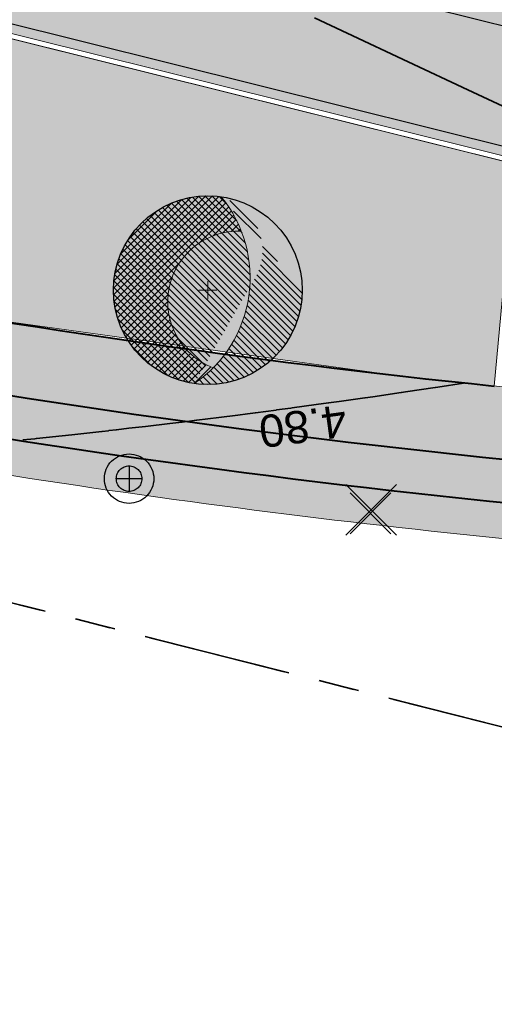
# Model space of a CAD drawing. Header units: metres. Extents: x 538891 to 1080079, y 6588829 to 13178720.
# Tile 238 of 256: x 539720 to 539733, y 6589328 to 6589356. Entities that reach past the tile are written whole.
import ezdxf

# ---------------------------------------------------------------- set-up
doc = ezdxf.new("R2010")
doc.units = ezdxf.units.M
doc.header["$LTSCALE"] = 0.4
doc.linetypes.add('KATASTRIPIIR', pattern=[17.5, 10, -2.5, 2.5, -2.5])
doc.layers.add('GEO', color=7, linetype='Continuous')
doc.layers.add('KOLDE PST', color=7, linetype='Continuous')
doc.styles.add('Swis721 Lt BT', font='swissl.ttf')

# ---------------------------------------------------------------- blocks, each defined once
blk = doc.blocks.new('#9_019061_PP_TL (2D)')
at = {"linetype": 'Continuous', "lineweight": 0, "true_color": 0xd6d6d6}
h = blk.add_hatch(color=254, dxfattribs=at)
h.paths.add_polyline_path([(538956.619, 6589596.418), (538956.399, 6589594.931), (538955.557, 6589591.017), (538954.133, 6589584.398), (538946.055, 6589550.904), (538946.132, 6589549.477), (538946.401, 6589548.074), (538946.857, 6589546.721), (538947.493, 6589545.441), (538948.296, 6589544.26), (538949.252, 6589543.199), (538950.343, 6589542.276), (538951.549, 6589541.511), (538969.575, 6589536.753), (538970.396, 6589536.527), (538971.211, 6589536.284), (538972.021, 6589536.023), (538972.826, 6589535.745), (538973.624, 6589535.451), (538974.416, 6589535.139), (538975.201, 6589534.81), (538975.979, 6589534.465), (538985.315, 6589530.203), (538985.898, 6589529.944), (538986.487, 6589529.698), (538987.081, 6589529.464), (538987.68, 6589529.243), (538988.283, 6589529.035), (538988.891, 6589528.839), (538989.502, 6589528.657), (538990.118, 6589528.487), (539013.921, 6589522.205), (539014.577, 6589522.037), (539015.238, 6589521.891), (539015.904, 6589521.768), (539016.573, 6589521.667), (539017.246, 6589521.589), (539017.92, 6589521.534), (539018.597, 6589521.501), (539019.273, 6589521.492), (539025.962, 6589521.511), (539026.834, 6589521.504), (539027.707, 6589521.478), (539028.578, 6589521.433), (539029.449, 6589521.369), (539030.318, 6589521.285), (539031.184, 6589521.183), (539032.049, 6589521.063), (539032.91, 6589520.923), (539044.818, 6589518.86), (539077.297, 6589513.225), (539077.296, 6589513.225), (539079.024, 6589512.918), (539080.749, 6589512.595), (539082.472, 6589512.256), (539084.191, 6589511.902), (539085.907, 6589511.533), (539087.62, 6589511.149), (539089.329, 6589510.749), (539091.034, 6589510.334), (539276.906, 6589464.221), (539339.994, 6589448.57), (539463.228, 6589417.997), (539592.906, 6589386.497), (539593.492, 6589386.288), (539594.022, 6589385.963), (539594.474, 6589385.536), (539594.828, 6589385.025), (539595.069, 6589384.452), (539595.187, 6589383.841), (539595.176, 6589383.219), (539595.038, 6589382.613), (539593.526, 6589378.182), (539596.74, 6589377.664), (539598.091, 6589381.525), (539598.409, 6589382.215), (539598.853, 6589382.833), (539599.405, 6589383.356), (539600.045, 6589383.765), (539600.751, 6589384.046), (539601.498, 6589384.189), (539602.258, 6589384.188), (539603.005, 6589384.044), (539622.839, 6589379.226), (539623.37, 6589379.093), (539623.9, 6589378.953), (539624.427, 6589378.805), (539624.953, 6589378.65), (539625.476, 6589378.489), (539625.997, 6589378.32), (539626.516, 6589378.144), (539627.032, 6589377.96), (539648.614, 6589370.134), (539669.021, 6589365.177), (539681.019, 6589364.914), (539681.156, 6589364.909), (539681.293, 6589364.901), (539681.429, 6589364.888), (539681.565, 6589364.872), (539681.701, 6589364.852), (539681.836, 6589364.829), (539681.97, 6589364.802), (539682.103, 6589364.771), (539700.86, 6589360.159), (539822.143, 6589329.985), (539839.249, 6589325.729), (539975.191, 6589291.908), (539998.095, 6589286.21), (540004.498, 6589284.617), (540014.909, 6589282.027), (540081.531, 6589265.452), (540091.239, 6589263.039), (540093.086, 6589262.702), (540094.957, 6589262.539), (540096.835, 6589262.552), (540098.704, 6589262.742), (540100.546, 6589263.105), (540102.346, 6589263.64), (540104.088, 6589264.342), (540105.757, 6589265.204), (540119.545, 6589273.167), (540135.021, 6589282.105), (540150.081, 6589290.803), (540150.8, 6589291.121), (540151.567, 6589291.295), (540152.353, 6589291.318), (540153.129, 6589291.189), (540153.866, 6589290.913), (540154.535, 6589290.499), (540155.112, 6589289.965), (540155.575, 6589289.329), (540156.315, 6589288.29), (540147.173, 6589305.886), (540145.5, 6589308.993), (540145.786, 6589308.19), (540145.939, 6589307.352), (540145.956, 6589306.5), (540145.835, 6589305.656), (540145.581, 6589304.843), (540145.199, 6589304.081), (540144.7, 6589303.39), (540144.097, 6589302.789), (540139.373, 6589298.966), (540138.753, 6589298.472), (540138.125, 6589297.988), (540137.49, 6589297.514), (540136.847, 6589297.051), (540136.197, 6589296.597), (540135.54, 6589296.154), (540134.875, 6589295.721), (540134.204, 6589295.299), (540108.475, 6589279.397), (540107.332, 6589278.725), (540106.161, 6589278.104), (540104.963, 6589277.536), (540103.741, 6589277.021), (540102.498, 6589276.561), (540101.236, 6589276.155), (540099.957, 6589275.807), (540098.663, 6589275.515), (540097.17, 6589275.246), (540095.667, 6589275.043), (540094.156, 6589274.907), (540092.641, 6589274.838), (540091.124, 6589274.835), (540089.608, 6589274.9), (540088.097, 6589275.031), (540086.593, 6589275.228), (540086.013, 6589275.334), (540071.045, 6589278.067), (540070.735, 6589278.133), (540045.334, 6589284.453), (540008.507, 6589293.615), (539981.797, 6589300.261), (539962.634, 6589305.028), (539854.991, 6589331.808), (539839.266, 6589335.721), (539795.802, 6589346.534), (539779.961, 6589350.475), (539747.852, 6589358.464), (539745.864, 6589358.958), (539683.743, 6589374.413), (539643.801, 6589384.116), (539626.573, 6589388.301), (539624.471, 6589388.811), (539620.584, 6589389.756), (539620.043, 6589389.891), (539619.504, 6589390.034), (539618.967, 6589390.184), (539618.432, 6589390.342), (539617.899, 6589390.508), (539617.369, 6589390.68), (539616.841, 6589390.861), (539616.316, 6589391.048), (539594.781, 6589398.905), (539574.375, 6589403.862), (539564.616, 6589406.232), (539550.32, 6589406.917), (539550.201, 6589406.924), (539550.082, 6589406.934), (539549.964, 6589406.946), (539549.846, 6589406.962), (539549.728, 6589406.98), (539549.611, 6589407.002), (539549.495, 6589407.026), (539549.379, 6589407.052), (539480.217, 6589423.853), (539479.286, 6589424.179), (539478.438, 6589424.681), (539477.705, 6589425.34), (539477.115, 6589426.131), (539476.692, 6589427.021), (539476.451, 6589427.978), (539476.404, 6589428.963), (539476.55, 6589429.938), (539476.921, 6589431.417), (539476.937, 6589431.486), (539476.954, 6589431.554), (539476.971, 6589431.622), (539476.989, 6589431.69), (539477.007, 6589431.758), (539477.025, 6589431.826), (539477.044, 6589431.894), (539477.062, 6589431.962), (539470.257, 6589433.641), (539470.218, 6589433.48), (539469.749, 6589431.55), (539469.425, 6589430.622), (539468.924, 6589429.776), (539468.268, 6589429.044), (539467.481, 6589428.454), (539466.594, 6589428.03), (539465.642, 6589427.787), (539464.66, 6589427.736), (539463.687, 6589427.878), (539425.886, 6589437.255), (539382.408, 6589445.676), (539380.499, 6589446.052), (539378.593, 6589446.44), (539376.689, 6589446.841), (539374.788, 6589447.254), (539372.89, 6589447.68), (539370.994, 6589448.117), (539369.102, 6589448.568), (539367.212, 6589449.03), (539341.679, 6589455.364), (539278.592, 6589471.015), (539243.813, 6589479.643), (539240.016, 6589480.586), (539092.72, 6589517.128), (539090.954, 6589517.558), (539089.184, 6589517.972), (539087.41, 6589518.37), (539085.633, 6589518.752), (539083.852, 6589519.119), (539082.069, 6589519.469), (539080.282, 6589519.804), (539078.492, 6589520.122), (539055.024, 6589524.192), (539045.026, 6589525.939), (539044.509, 6589526.046), (539043.994, 6589526.159), (539043.481, 6589526.279), (539042.969, 6589526.406), (539042.459, 6589526.54), (539041.95, 6589526.68), (539041.444, 6589526.827), (539040.939, 6589526.981), (539020.283, 6589533.423), (539020.124, 6589533.472), (539019.966, 6589533.52), (539019.806, 6589533.567), (539019.647, 6589533.614), (539019.487, 6589533.659), (539019.327, 6589533.704), (539019.167, 6589533.748), (539019.007, 6589533.79), (539001.446, 6589538.425), (539000.921, 6589538.556), (539000.392, 6589538.673), (538999.861, 6589538.775), (538999.327, 6589538.863), (538998.79, 6589538.937), (538998.252, 6589538.996), (538997.713, 6589539.04), (538997.172, 6589539.07), (538990.901, 6589539.331), (538989.82, 6589539.39), (538988.74, 6589539.479), (538987.664, 6589539.597), (538986.592, 6589539.744), (538985.523, 6589539.92), (538984.46, 6589540.125), (538983.403, 6589540.358), (538982.352, 6589540.621), (538976.477, 6589542.171), (538972.357, 6589543.376), (538966.367, 6589545.17), (538965.446, 6589545.541), (538964.553, 6589545.974), (538963.693, 6589546.469), (538962.869, 6589547.022), (538962.085, 6589547.631), (538961.346, 6589548.293), (538960.654, 6589549.004), (538960.014, 6589549.763), (538959.541, 6589550.426), (538959.111, 6589551.118), (538958.725, 6589551.837), (538958.386, 6589552.578), (538958.095, 6589553.339), (538957.853, 6589554.117), (538957.66, 6589554.909), (538957.518, 6589555.711), (538957.352, 6589556.833), (538957.228, 6589557.96), (538957.145, 6589559.091), (538957.105, 6589560.224), (538957.106, 6589561.358), (538957.15, 6589562.491), (538957.235, 6589563.621), (538957.363, 6589564.748), (538957.418, 6589565.229), (538957.476, 6589565.71), (538957.537, 6589566.19), (538957.6, 6589566.67), (538957.666, 6589567.15), (538957.735, 6589567.629), (538957.806, 6589568.108), (538957.881, 6589568.587), (538959.079, 6589575.298), (538962.064, 6589589.129), (538963.31, 6589594.998), (538960.215, 6589595.655)])
h.paths.add_polyline_path([(540045.416, 6589280.49), (540045.226, 6589280.442), (540045.049, 6589280.358), (540044.892, 6589280.241), (540044.76, 6589280.095), (540044.66, 6589279.927), (540044.594, 6589279.742), (540044.546, 6589279.548), (540044.517, 6589279.354), (540044.527, 6589279.159), (540044.575, 6589278.968), (540044.659, 6589278.791), (540044.776, 6589278.634), (540044.922, 6589278.503), (540045.09, 6589278.402), (540045.275, 6589278.336), (540051.097, 6589276.888), (540051.291, 6589276.859), (540051.487, 6589276.869), (540051.677, 6589276.917), (540051.854, 6589277.001), (540052.012, 6589277.118), (540052.143, 6589277.264), (540052.244, 6589277.432), (540052.309, 6589277.617), (540052.358, 6589277.811), (540052.386, 6589278.005), (540052.376, 6589278.201), (540052.328, 6589278.391), (540052.244, 6589278.568), (540052.127, 6589278.725), (540051.982, 6589278.857), (540051.813, 6589278.957), (540051.629, 6589279.023), (540045.806, 6589280.471), (540045.612, 6589280.5)])
h.paths.add_polyline_path([(540147.292, 6589298.631), (540147.101, 6589298.587), (540146.923, 6589298.506), (540141.727, 6589295.505), (540141.568, 6589295.391), (540141.434, 6589295.248), (540141.33, 6589295.081), (540141.261, 6589294.898), (540141.229, 6589294.704), (540141.236, 6589294.508), (540141.28, 6589294.317), (540141.361, 6589294.139), (540141.475, 6589293.98), (540141.618, 6589293.846), (540141.785, 6589293.742), (540141.968, 6589293.673), (540142.162, 6589293.641), (540142.358, 6589293.648), (540142.549, 6589293.692), (540142.727, 6589293.773), (540147.923, 6589296.774), (540148.082, 6589296.888), (540148.216, 6589297.031), (540148.32, 6589297.198), (540148.389, 6589297.381), (540148.421, 6589297.575), (540148.414, 6589297.77), (540148.37, 6589297.961), (540148.289, 6589298.14), (540148.174, 6589298.299), (540148.031, 6589298.433), (540147.865, 6589298.537), (540147.681, 6589298.606), (540147.488, 6589298.638)])
h.paths.add_polyline_path([(539856.185, 6589327.595), (539856.05, 6589327.565), (539855.923, 6589327.511), (539855.808, 6589327.435), (539855.709, 6589327.338), (539855.629, 6589327.225), (539855.571, 6589327.1), (539855.538, 6589326.966), (539855.529, 6589326.828), (539855.546, 6589326.691), (539855.588, 6589326.559), (539855.653, 6589326.437), (539855.74, 6589326.329), (539855.845, 6589326.239), (539855.965, 6589326.17), (539856.696, 6589325.841), (539857.433, 6589325.526), (539858.176, 6589325.226), (539858.925, 6589324.94), (539859.68, 6589324.668), (539860.439, 6589324.411), (539861.203, 6589324.168), (539861.972, 6589323.94), (539925.828, 6589308.054), (539926.022, 6589308.025), (539926.217, 6589308.035), (539926.407, 6589308.083), (539926.585, 6589308.167), (539926.742, 6589308.284), (539926.873, 6589308.43), (539926.974, 6589308.598), (539927.04, 6589308.783), (539927.088, 6589308.977), (539927.116, 6589309.171), (539927.106, 6589309.367), (539927.058, 6589309.557), (539926.974, 6589309.734), (539926.857, 6589309.891), (539926.712, 6589310.022), (539926.543, 6589310.123), (539926.359, 6589310.189), (539856.46, 6589327.579), (539856.323, 6589327.6)])
h.paths.add_polyline_path([(539798.462, 6589341.956), (539798.327, 6589341.926), (539798.2, 6589341.872), (539798.085, 6589341.795), (539797.986, 6589341.699), (539797.906, 6589341.586), (539797.849, 6589341.461), (539797.815, 6589341.327), (539797.806, 6589341.189), (539797.823, 6589341.051), (539797.865, 6589340.92), (539797.931, 6589340.798), (539798.017, 6589340.69), (539798.122, 6589340.6), (539798.242, 6589340.531), (539798.973, 6589340.202), (539799.71, 6589339.887), (539800.454, 6589339.587), (539801.203, 6589339.3), (539801.957, 6589339.029), (539802.716, 6589338.771), (539803.481, 6589338.529), (539804.249, 6589338.301), (539819.106, 6589334.605), (539819.32, 6589334.574), (539819.535, 6589334.585), (539819.744, 6589334.637), (539819.939, 6589334.73), (539820.112, 6589334.859), (539820.257, 6589335.019), (539820.367, 6589335.204), (539820.439, 6589335.407), (539820.471, 6589335.62), (539820.46, 6589335.836), (539820.407, 6589336.045), (539820.315, 6589336.239), (539820.186, 6589336.412), (539820.026, 6589336.557), (539819.841, 6589336.668), (539819.638, 6589336.74), (539798.737, 6589341.94), (539798.601, 6589341.961)])
h.paths.add_polyline_path([(539755.286, 6589352.671), (539755.096, 6589352.623), (539754.919, 6589352.539), (539754.762, 6589352.422), (539754.63, 6589352.277), (539754.53, 6589352.109), (539754.464, 6589351.924), (539754.416, 6589351.73), (539754.387, 6589351.536), (539754.397, 6589351.34), (539754.445, 6589351.15), (539754.529, 6589350.973), (539754.646, 6589350.816), (539754.792, 6589350.684), (539754.96, 6589350.584), (539755.145, 6589350.518), (539760.967, 6589349.069), (539761.161, 6589349.041), (539761.357, 6589349.051), (539761.547, 6589349.099), (539761.724, 6589349.183), (539761.881, 6589349.3), (539762.013, 6589349.445), (539762.113, 6589349.614), (539762.179, 6589349.798), (539762.227, 6589349.992), (539762.256, 6589350.186), (539762.246, 6589350.382), (539762.198, 6589350.572), (539762.114, 6589350.749), (539761.997, 6589350.907), (539761.851, 6589351.038), (539761.683, 6589351.138), (539761.498, 6589351.204), (539755.676, 6589352.653), (539755.482, 6589352.681)])
h.paths.add_polyline_path([(539642.542, 6589380.476), (539642.333, 6589380.422), (539642.139, 6589380.329), (539641.967, 6589380.199), (539641.823, 6589380.038), (539641.714, 6589379.853), (539641.642, 6589379.649), (539641.612, 6589379.436), (539641.624, 6589379.22), (539641.678, 6589379.011), (539641.772, 6589378.817), (539641.902, 6589378.645), (539642.062, 6589378.501), (539642.248, 6589378.392), (539642.452, 6589378.321), (539681.41, 6589368.857), (539681.548, 6589368.837), (539681.688, 6589368.843), (539681.825, 6589368.874), (539681.953, 6589368.931), (539682.068, 6589369.01), (539682.166, 6589369.11), (539682.245, 6589369.226), (539682.3, 6589369.354), (539682.331, 6589369.491), (539682.336, 6589369.631), (539682.314, 6589369.769), (539682.268, 6589369.901), (539682.197, 6589370.022), (539682.106, 6589370.128), (539681.996, 6589370.215), (539681.872, 6589370.28), (539680.245, 6589370.933), (539679.455, 6589371.235), (539678.659, 6589371.524), (539677.858, 6589371.799), (539677.053, 6589372.061), (539676.244, 6589372.31), (539675.43, 6589372.544), (539674.613, 6589372.765), (539673.792, 6589372.971), (539642.971, 6589380.458), (539642.757, 6589380.488)])
h.paths.add_polyline_path([(539565.669, 6589399.152), (539565.501, 6589399.089), (539565.354, 6589398.987), (539565.236, 6589398.853), (539565.155, 6589398.694), (539565.114, 6589398.52), (539565.116, 6589398.341), (539565.128, 6589398.247), (539565.153, 6589398.156), (539565.189, 6589398.068), (539565.237, 6589397.986), (539565.296, 6589397.912), (539565.364, 6589397.846), (539565.44, 6589397.79), (539565.524, 6589397.744), (539566.236, 6589397.414), (539566.957, 6589397.101), (539567.684, 6589396.804), (539568.418, 6589396.524), (539569.158, 6589396.261), (539569.905, 6589396.016), (539570.656, 6589395.788), (539571.413, 6589395.577), (539624.038, 6589382.793), (539624.232, 6589382.766), (539624.428, 6589382.777), (539624.618, 6589382.826), (539624.794, 6589382.911), (539624.951, 6589383.029), (539625.081, 6589383.175), (539625.181, 6589383.344), (539625.246, 6589383.529), (539625.293, 6589383.724), (539625.32, 6589383.918), (539625.309, 6589384.113), (539625.26, 6589384.303), (539625.175, 6589384.48), (539625.057, 6589384.636), (539624.911, 6589384.767), (539624.742, 6589384.867), (539624.557, 6589384.931), (539566.023, 6589399.15), (539565.846, 6589399.173)])
h.paths.add_polyline_path([(539480.808, 6589419.797), (539480.673, 6589419.766), (539480.545, 6589419.711), (539480.43, 6589419.633), (539480.332, 6589419.535), (539480.253, 6589419.42), (539480.197, 6589419.293), (539480.165, 6589419.158), (539480.158, 6589419.019), (539480.177, 6589418.881), (539480.222, 6589418.75), (539480.29, 6589418.628), (539480.379, 6589418.522), (539480.486, 6589418.433), (539480.608, 6589418.366), (539481.431, 6589418.017), (539482.26, 6589417.682), (539483.095, 6589417.363), (539483.935, 6589417.059), (539484.781, 6589416.77), (539485.633, 6589416.497), (539486.489, 6589416.239), (539487.349, 6589415.997), (539515.455, 6589409.17), (539515.669, 6589409.14), (539515.884, 6589409.152), (539516.093, 6589409.206), (539516.287, 6589409.299), (539516.46, 6589409.429), (539516.603, 6589409.59), (539516.713, 6589409.775), (539516.784, 6589409.979), (539516.814, 6589410.192), (539516.802, 6589410.408), (539516.748, 6589410.617), (539516.654, 6589410.811), (539516.525, 6589410.983), (539516.364, 6589411.127), (539516.178, 6589411.236), (539515.975, 6589411.307), (539481.084, 6589419.783), (539480.947, 6589419.803)])
h.paths.add_polyline_path([(539411.518, 6589436.162), (539411.379, 6589436.121), (539411.251, 6589436.053), (539411.138, 6589435.963), (539411.045, 6589435.852), (539410.975, 6589435.726), (539410.93, 6589435.588), (539410.913, 6589435.444), (539410.924, 6589435.3), (539410.961, 6589435.161), (539411.026, 6589435.031), (539411.113, 6589434.916), (539411.221, 6589434.82), (539411.346, 6589434.747), (539411.482, 6589434.698), (539424.542, 6589431.459), (539429.395, 6589430.255), (539429.589, 6589430.226), (539429.785, 6589430.236), (539429.975, 6589430.284), (539430.152, 6589430.369), (539430.309, 6589430.486), (539430.44, 6589430.631), (539430.541, 6589430.8), (539430.606, 6589430.984), (539430.654, 6589431.178), (539430.682, 6589431.373), (539430.672, 6589431.568), (539430.624, 6589431.759), (539430.54, 6589431.936), (539430.423, 6589432.093), (539430.278, 6589432.225), (539430.11, 6589432.326), (539429.925, 6589432.392), (539425.084, 6589433.591), (539411.805, 6589436.163), (539411.661, 6589436.176)])
at = {"linetype": 'Continuous', "lineweight": 0, "true_color": 0xffdf7f}
h = blk.add_hatch(color=41, dxfattribs=at)
edge = h.paths.add_edge_path()
edge.add_line((540093.198, 6589254.743), (540093.146, 6589254.465))
edge.add_line((540093.146, 6589254.465), (540094.385, 6589252.136))
edge.add_line((540094.385, 6589252.136), (540094.986, 6589252.456))
edge.add_line((540094.986, 6589252.456), (540103.606, 6589257.075))
edge.add_arc((540150.834, 6589168.93), 100, 116.44621, 118.18256, ccw=False)
edge.add_arc((540095.922, 6589279.327), 23.3, 296.4462, 299.2481)
edge.add_line((540107.306, 6589258.997), (540112.428, 6589261.866))
edge.add_arc((540122.2, 6589244.416), 20, 105.1499, 119.2481, ccw=False)
edge.add_arc((540113.523, 6589276.462), 13.2, 285.1499, 311.7373)
edge.add_line((540122.311, 6589266.612), (540125.49, 6589269.448))
edge.add_arc((540132.147, 6589261.986), 10, 119.8756, 131.7373, ccw=False)
edge.add_line((540127.166, 6589270.657), (540132.825, 6589273.908))
edge.add_line((540132.825, 6589273.908), (540146.32, 6589281.702))
edge.add_arc((540147.32, 6589279.97), 2, 28.4285, 120.0082, ccw=False)
edge.add_line((540149.079, 6589280.922), (540157.642, 6589285.608))
edge.add_line((540157.642, 6589285.608), (540157.756, 6589285.671))
edge.add_line((540157.756, 6589285.671), (540156.315, 6589288.29))
edge.add_line((540156.315, 6589288.29), (540156.193, 6589288.203))
edge.add_line((540156.193, 6589288.203), (540155.217, 6589289.573))
edge.add_arc((540152.081, 6589287.339), 3.85, 35.4717, 120.0082)
edge.add_line((540150.156, 6589290.673), (540146.788, 6589288.728))
edge.add_arc((540143.997, 6589287.553), 3.028, -59.782, 22.8354, ccw=False)
edge.add_line((540145.521, 6589284.936), (540131.228, 6589276.681))
edge.add_line((540131.228, 6589276.681), (540125.17, 6589273.2))
edge.add_arc((540132.962, 6589260.971), 14.5, 122.5067, 131.4712)
edge.add_line((540123.36, 6589271.836), (540120.181, 6589269))
edge.add_arc((540113.523, 6589276.462), 10, 285.1533, 311.7373, ccw=False)
edge.add_arc((540122.202, 6589244.416), 23.2, 105.1533, 119.2515)
edge.add_line((540110.865, 6589264.658), (540105.563, 6589261.689))
edge.add_arc((540097.355, 6589276.347), 16.8, 259.4475, 299.2481, ccw=False)
edge.add_line((540094.278, 6589259.831), (540081.836, 6589262.146))
edge.add_line((540081.836, 6589262.146), (540052.599, 6589269.51))
edge.add_arc((540053.576, 6589273.389), 4, 182.03, 255.8645, ccw=False)
edge.add_line((540049.578, 6589273.247), (540048.642, 6589273.48))
edge.add_line((540048.642, 6589273.48), (540045.818, 6589274.183))
edge.add_line((540045.818, 6589274.183), (540045.301, 6589274.311))
edge.add_arc((540042.425, 6589275.166), 3, 255.8645, 343.4513, ccw=False)
edge.add_line((540041.692, 6589272.256), (540018.873, 6589277.989))
edge.add_arc((539971.036, 6589087.091), 196.8, 75.93195, 79.22948)
edge.add_line((540007.813, 6589280.424), (540002.01, 6589281.523))
edge.add_line((540002.01, 6589281.523), (539997.508, 6589282.379))
edge.add_arc((540016.826, 6589383.728), 103.173, 256.37498, 259.20847, ccw=False)
edge.add_line((539992.522, 6589283.458), (539978.82, 6589286.891))
edge.add_line((539978.82, 6589286.891), (539967.738, 6589289.668))
edge.add_arc((539845.423, 6588801.56), 503.2, 75.93195, 78.3238)
edge.add_line((539947.261, 6589294.348), (539874.805, 6589309.321))
edge.add_arc((539935.519, 6589603.113), 300, 251.50595, 258.3238, ccw=False)
edge.add_line((539840.357, 6589318.606), (539826.623, 6589323.2))
edge.add_line((539826.623, 6589323.2), (539808.227, 6589329.353))
edge.add_arc((539791.89, 6589280.513), 51.5, 71.5059, 90.8028)
edge.add_line((539791.169, 6589332.008), (539784.033, 6589331.908))
edge.add_arc((539783.774, 6589350.406), 18.5, 240.8111, 270.8028, ccw=False)
edge.add_line((539774.752, 6589334.255), (539767.6, 6589338.251))
edge.add_arc((539742.484, 6589293.29), 51.5, 60.8111, 86.6402)
edge.add_line((539745.502, 6589344.702), (539744.054, 6589344.787))
edge.add_arc((539759.002, 6589597.263), 252.918, 256.8587, 266.61175, ccw=False)
edge.add_arc((539764.853, 6589615.759), 272.264, 253.07093, 256.54465, ccw=False)
edge.add_line((539685.573, 6589355.293), (539684.553, 6589352.259))
edge.add_arc((539759.851, 6589598.285), 257.291, 252.98293, 256.65284)
edge.add_arc((539758.774, 6589595.02), 253.865, 256.71933, 266.63371)
edge.add_line((539743.867, 6589341.592), (539745.314, 6589341.507))
edge.add_arc((539742.484, 6589293.29), 48.3, 60.8111, 86.6402, ccw=False)
edge.add_line((539766.039, 6589335.457), (539773.191, 6589331.462))
edge.add_arc((539783.774, 6589350.406), 21.7, 240.8111, 270.8028)
edge.add_line((539784.078, 6589328.708), (539791.214, 6589328.808))
edge.add_arc((539791.89, 6589280.513), 48.3, 71.5059, 90.8028, ccw=False)
edge.add_line((539807.212, 6589326.319), (539825.608, 6589320.165))
edge.add_line((539825.608, 6589320.165), (539839.342, 6589315.572))
edge.add_arc((539935.519, 6589603.113), 303.2, 251.50595, 258.3238)
edge.add_line((539874.157, 6589306.188), (539946.613, 6589291.214))
edge.add_arc((539798.615, 6588593.75), 712.993, 75.342555, 78.019821, ccw=False)
edge.add_line((539979.031, 6589283.54), (539984.298, 6589282.22))
edge.add_line((539984.298, 6589282.22), (539986.242, 6589281.732))
edge.add_line((539986.242, 6589281.732), (539991.76, 6589280.35))
edge.add_arc((540017.078, 6589385.405), 108.063, 256.45052, 259.19589)
edge.add_line((539996.821, 6589279.258), (540001.322, 6589278.401))
edge.add_line((540001.322, 6589278.401), (540007.176, 6589277.288))
edge.add_line((540007.176, 6589277.288), (540012.15, 6589276.272))
edge.add_arc((539969.659, 6589080.838), 200, 75.93195, 77.73365, ccw=False)
edge.add_line((540018.274, 6589274.84), (540029.999, 6589271.901))
edge.add_line((540029.999, 6589271.901), (540081.094, 6589259.034))
edge.add_line((540081.094, 6589259.034), (540086.879, 6589257.955))
edge.add_line((540086.879, 6589257.955), (540091.598, 6589257.076))
edge.add_arc((540091.232, 6589255.11), 2, -10.5525, 79.4427, ccw=False)
at = {"color": 1, "linetype": 'Continuous', "lineweight": 9, "true_color": 0xff0000, "flags": 128}
for points in [[(539602.811, 6589384.091), (539618.294, 6589380.33), (539622.181, 6589379.385), (539622.839, 6589379.226, -0.027397), (539627.032, 6589377.96), (539648.614, 6589370.134), (539669.021, 6589365.177), (539681.019, 6589364.914, -0.138199), (539683.613, 6589364.122, -0.318736), (539686.204, 6589357.679), (539685.665, 6589355.422, 0.007232), (539692.621, 6589353.405), (539693.814, 6589356.497, -0.378205), (539700.86, 6589360.159), (539755.21, 6589346.637)], [(539602.775, 6589383.945), (539618.259, 6589380.184), (539622.146, 6589379.24), (539622.803, 6589379.08, -0.027397), (539626.981, 6589377.819), (539648.571, 6589369.991), (539669.001, 6589365.028), (539681.016, 6589364.764, -0.138199), (539683.532, 6589363.995, -0.318736), (539686.059, 6589357.714), (539685.486, 6589355.32, 0.007508), (539692.712, 6589353.225), (539693.954, 6589356.443, -0.378205), (539700.824, 6589360.013), (539755.174, 6589346.492)]]:
    blk.add_lwpolyline(points, format="xyb", dxfattribs=at)
at = {"color": 5, "linetype": 'Continuous', "lineweight": 35, "true_color": 0x0000ff, "flags": 128}
for points in [[(539728.007, 6589355.933), (539728.915, 6589355.507), (539730.619, 6589354.707), (539732.275, 6589353.93), (539733.528, 6589353.343), (539735.882, 6589352.238), (539736.544, 6589351.928), (539738.142, 6589351.178), (539739.382, 6589350.596)], [(539719.889, 6589344.18), (539720.225, 6589344.214), (539720.255, 6589344.218), (539720.265, 6589344.219), (539720.265, 6589344.219), (539721.253, 6589344.324), (539721.253, 6589344.324), (539722.091, 6589344.417), (539722.093, 6589344.417), (539722.272, 6589344.437), (539722.278, 6589344.438), (539722.493, 6589344.463), (539722.493, 6589344.463), (539722.499, 6589344.464), (539722.5, 6589344.464), (539722.839, 6589344.503), (539722.839, 6589344.503), (539723.302, 6589344.556), (539723.303, 6589344.556), (539723.984, 6589344.637), (539724.319, 6589344.678), (539724.325, 6589344.679), (539724.721, 6589344.728), (539724.727, 6589344.729), (539724.729, 6589344.729), (539725.346, 6589344.805), (539725.348, 6589344.805), (539725.871, 6589344.871), (539726.144, 6589344.907), (539726.362, 6589344.935), (539726.366, 6589344.936), (539726.945, 6589345.013), (539726.945, 6589345.013), (539726.949, 6589345.014), (539726.951, 6589345.014), (539727.348, 6589345.066), (539727.349, 6589345.066), (539727.384, 6589345.07), (539728.055, 6589345.163), (539728.057, 6589345.163), (539728.059, 6589345.163), (539728.4, 6589345.209), (539728.402, 6589345.21), (539728.692, 6589345.25), (539729.413, 6589345.352), (539729.415, 6589345.353), (539729.418, 6589345.353), (539729.629, 6589345.383), (539730.427, 6589345.5), (539730.427, 6589345.5), (539730.429, 6589345.5), (539730.546, 6589345.517), (539731.371, 6589345.641), (539731.372, 6589345.641), (539731.376, 6589345.642), (539731.44, 6589345.651), (539732.161, 6589345.762)]]:
    blk.add_lwpolyline(points, dxfattribs=at)
at = {"color": 41, "linetype": 'Continuous', "lineweight": 9, "true_color": 0xffdf7f, "flags": 128}
blk.add_lwpolyline([(539767.6, 6589338.251, 0.11318), (539745.502, 6589344.702), (539744.054, 6589344.787, -0.042581), (539701.501, 6589350.968, -0.015158), (539685.573, 6589355.293), (539684.553, 6589352.259, 0.016014), (539700.455, 6589347.944, 0.043287), (539743.867, 6589341.592), (539745.314, 6589341.507, -0.11318), (539766.039, 6589335.457)], format="xyb", dxfattribs=at)
at = {"color": 5, "linetype": 'Continuous', "lineweight": 40, "true_color": 0x0000ff, "flags": 128}
for points in [[(539692.713, 6589353.226, 0.041094), (539733.016, 6589345.68)], [(539700.312, 6589347.983, 0.043547), (539743.867, 6589341.592), (539745.314, 6589341.507, -0.05029), (539754.883, 6589339.972)]]:
    blk.add_lwpolyline(points, format="xyb", dxfattribs=at)
at = {"color": 5, "true_color": 0x0000ff, "insert": (539727.625, 6589345.018), "char_height": 0.9, "attachment_point": 8, "rotation": 187.8404, "line_spacing_factor": 1.004016, "style": 'Swis721 Lt BT'}
blk.add_mtext('4.80', dxfattribs=at)
blk = doc.blocks.new('KOLDE PST TL')
at = {"color": 7}
blk.add_blockref('#9_019061_PP_TL (2D)', (0, 0), dxfattribs=at)
blk = doc.blocks.new('#13_Kolde pst HP -xref$0$puu 26')
at = {"linetype": 'Continuous', "lineweight": 5, "true_color": 0x5ec967}
h = blk.add_hatch(dxfattribs=at)
h.set_pattern_fill('#13_ANSI31', color=93, style=0, pattern_type=2)
h.set_pattern_definition([(135, (-218818.79068, -2639434.54431), (-0.0942926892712, -0.0942926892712), [])])
edge = h.paths.add_edge_path()
edge.add_arc((547044.584, 6598586.707), 3.57, -55.6186, 39.1739, ccw=False)
edge.add_line((547046.6, 6598583.76), (547048.295, 6598586.71))
edge.add_arc((547046.977, 6598587.468), 1.521, 330.115, 450)
edge.add_arc((547046.977, 6598586.361), 2.628, 90, 180)
edge.add_arc((547046.977, 6598586.361), 2.628, 180, 270)
edge.add_arc((547046.977, 6598586.361), 2.628, 270, 360)
edge.add_line((547049.605, 6598586.361), (547047.351, 6598588.962))
at = {"linetype": 'Continuous', "lineweight": 5, "true_color": 0x00cc66}
h = blk.add_hatch(dxfattribs=at)
h.set_pattern_fill('#13_ANSI31_1', color=112, style=0, pattern_type=2)
h.set_pattern_definition([(45, (-218818.79068, -2639434.54431), (-0.0942926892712, 0.0942926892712), [])])
edge = h.paths.add_edge_path()
edge.add_arc((547044.584, 6598586.707), 3.57, 21.2491, 39.1739)
edge.add_arc((547046.977, 6598586.361), 2.628, 81.8007, 180)
edge.add_arc((547046.977, 6598586.361), 2.628, 180, 261.7546)
edge.add_arc((547044.584, 6598586.707), 3.57, 304.3814, 315.4139)
edge.add_arc((547047.826, 6598586.037), 1.965, 168.3315, 249.1605, ccw=False)
edge.add_arc((547047.826, 6598586.037), 1.965, 87.5025, 168.3315, ccw=False)
at = {"color": 114, "linetype": 'Continuous', "lineweight": 5, "true_color": 0x00994c}
for p, q in [((547046.977, 6598586.107), (547046.977, 6598586.615)), ((547046.723, 6598586.361), (547047.231, 6598586.361))]:
    blk.add_line(p, q, dxfattribs=at)
at = {"color": 13, "linetype": 'Continuous', "lineweight": 30, "true_color": 0xd8524f, "flags": 128}
blk.add_lwpolyline([(547049.605, 6598586.361), (547049.592, 6598586.103), (547049.554, 6598585.848), (547049.491, 6598585.598), (547049.405, 6598585.355), (547049.294, 6598585.122), (547049.162, 6598584.901), (547049.008, 6598584.694), (547048.835, 6598584.503), (547048.644, 6598584.329), (547048.437, 6598584.176), (547048.215, 6598584.043), (547047.982, 6598583.933), (547047.74, 6598583.846), (547047.489, 6598583.783), (547047.234, 6598583.746), (547046.977, 6598583.733), (547046.719, 6598583.746), (547046.464, 6598583.783), (547046.214, 6598583.846), (547045.971, 6598583.933), (547045.738, 6598584.043), (547045.517, 6598584.176), (547045.31, 6598584.329), (547045.118, 6598584.503), (547044.945, 6598584.694), (547044.792, 6598584.901), (547044.659, 6598585.122), (547044.549, 6598585.355), (547044.462, 6598585.598), (547044.399, 6598585.848), (547044.361, 6598586.103), (547044.349, 6598586.361), (547044.361, 6598586.618), (547044.399, 6598586.873), (547044.462, 6598587.124), (547044.549, 6598587.366), (547044.659, 6598587.6), (547044.792, 6598587.821), (547044.945, 6598588.028), (547045.118, 6598588.219), (547045.31, 6598588.392), (547045.517, 6598588.546), (547045.738, 6598588.678), (547045.971, 6598588.789), (547046.214, 6598588.876), (547046.464, 6598588.938), (547046.719, 6598588.976), (547046.977, 6598588.989), (547047.234, 6598588.976), (547047.489, 6598588.938), (547047.74, 6598588.876), (547047.982, 6598588.789), (547048.215, 6598588.678), (547048.437, 6598588.546), (547048.644, 6598588.392), (547048.835, 6598588.219), (547049.008, 6598588.028), (547049.162, 6598587.821), (547049.294, 6598587.6), (547049.405, 6598587.366), (547049.491, 6598587.124), (547049.554, 6598586.873), (547049.592, 6598586.618)], close=True, dxfattribs=at)
at = {"color": 112, "linetype": 'Continuous', "lineweight": 5, "true_color": 0x00cc66, "flags": 128}
for points in [[(547046.6, 6598583.76, 0.209805), (547048.117, 6598586.196, 0.209805), (547047.351, 6598588.962)], [(547047.911, 6598588.001, 0.368072), (547045.901, 6598586.435, 0.368072), (547047.126, 6598584.2)]]:
    blk.add_lwpolyline(points, format="xyb", dxfattribs=at)
blk = doc.blocks.new('#13_Kolde pst HP -xref$0$likvideeritav')
at = {"color": 1, "linetype": 'Continuous', "lineweight": 25, "true_color": 0xff0000}
for p, q in [((0.707, -0.707), (-0.707, 0.707)), ((0.707, 0.707), (-0.707, -0.707))]:
    blk.add_line(p, q, dxfattribs=at)
blk = doc.blocks.new('#13_KOLDE TAIM (2D)')
at = {"linetype": 'Continuous', "lineweight": 0, "true_color": 0xc4f877}
blk.add_hatch(color=71, dxfattribs=at).paths.add_polyline_path([(539692.713, 6589353.228), (539700.811, 6589351.134), (539705.307, 6589350.127), (539718.947, 6589347.539), (539730.002, 6589346.01), (539733.013, 6589345.681), (539733.387, 6589349.668), (539737.864, 6589349.246), (539737.496, 6589345.261), (539745.184, 6589344.721), (539749.037, 6589344.372), (539752.45, 6589343.817), (539753.508, 6589343.846), (539754.277, 6589344.282), (539754.81, 6589345.028), (539755.173, 6589346.492), (539715.624, 6589356.331), (539700.581, 6589360.069), (539699.881, 6589360.168), (539698.844, 6589360.159), (539697.905, 6589359.989), (539696.527, 6589359.426), (539695.839, 6589358.969), (539694.728, 6589357.841), (539693.863, 6589356.206)])
h = blk.add_hatch(color=71, dxfattribs=at)
edge = h.paths.add_edge_path()
edge.add_line((539748.337, 6589341.234), (539743.867, 6589341.592))
edge.add_arc((539758.706, 6589594.357), 253.2, 256.6662, 266.64023, ccw=False)
edge.add_line((539700.312, 6589347.983), (539699.711, 6589345.453))
edge.add_line((539699.711, 6589345.453), (539699.613, 6589345.47))
edge.add_line((539699.613, 6589345.47), (539699.443, 6589344.741))
edge.add_line((539699.443, 6589344.741), (539701.739, 6589344.159))
edge.add_line((539701.739, 6589344.159), (539706.77, 6589345.519))
edge.add_arc((539758.706, 6589594.357), 254.2, 258.2108, 264.71613)
edge.add_line((539735.296, 6589341.237), (539743.729, 6589339.323))
edge.add_line((539743.729, 6589339.323), (539749.823, 6589337.823))
edge.add_line((539749.823, 6589337.823), (539754.217, 6589335.773))
edge.add_line((539754.217, 6589335.773), (539754.278, 6589335.704))
edge.add_line((539754.278, 6589335.704), (539755.279, 6589334.536))
edge.add_line((539755.279, 6589334.536), (539755.785, 6589333.822))
edge.add_line((539755.785, 6589333.822), (539756.061, 6589333.358))
edge.add_line((539756.061, 6589333.358), (539756.567, 6589332.343))
edge.add_line((539756.567, 6589332.343), (539755.94, 6589330.44))
edge.add_line((539755.94, 6589330.44), (539756.952, 6589330.28))
edge.add_line((539756.952, 6589330.28), (539758.271, 6589333.658))
edge.add_line((539758.271, 6589333.658), (539758.481, 6589334.708))
edge.add_line((539758.481, 6589334.708), (539748.337, 6589341.234))
at = {"color": 71, "linetype": 'Continuous', "lineweight": 5, "true_color": 0xc4f877, "flags": 128}
blk.add_lwpolyline([(539755.173, 6589346.492), (539715.624, 6589356.331), (539700.581, 6589360.069), (539699.881, 6589360.168), (539698.844, 6589360.159), (539697.905, 6589359.989), (539696.527, 6589359.426), (539695.839, 6589358.969), (539694.728, 6589357.841), (539693.863, 6589356.206), (539692.713, 6589353.228), (539700.811, 6589351.134), (539705.307, 6589350.127), (539718.947, 6589347.539), (539730.002, 6589346.01), (539733.013, 6589345.681), (539733.387, 6589349.668), (539737.864, 6589349.246), (539737.496, 6589345.261), (539745.184, 6589344.721), (539749.037, 6589344.372), (539752.45, 6589343.817)], dxfattribs=at)
blk.add_lwpolyline([(539748.337, 6589341.234), (539743.867, 6589341.592, -0.043547), (539700.312, 6589347.983), (539699.711, 6589345.453), (539699.613, 6589345.47), (539699.443, 6589344.741), (539701.739, 6589344.159), (539706.77, 6589345.519, 0.028392), (539735.296, 6589341.237), (539743.729, 6589339.323), (539749.823, 6589337.823), (539754.217, 6589335.773), (539754.278, 6589335.704), (539755.279, 6589334.536), (539755.785, 6589333.822), (539756.061, 6589333.358), (539756.567, 6589332.343), (539755.94, 6589330.44), (539756.952, 6589330.28), (539758.271, 6589333.658), (539758.481, 6589334.708)], format="xyb", close=True, dxfattribs=at)
at = {"color": 92, "true_color": 0x00cc00}
blk.add_blockref('#13_Kolde pst HP -xref$0$puu 26', (-7321.937, -9238.011), dxfattribs=at)
at = {"color": 1, "true_color": 0xff0000}
blk.add_blockref('#13_Kolde pst HP -xref$0$likvideeritav', (539729.587, 6589342.236), dxfattribs=at)
blk = doc.blocks.new('Kolde pst Taim')
at = {"color": 13, "true_color": 0xff4646}
blk.add_blockref('#13_KOLDE TAIM (2D)', (0, 0), dxfattribs=at)
blk = doc.blocks.new('#15_019061_PP_ELV-4-01_v01_Puhas$0$A$C2D7D09D12')
at = {"color": 1, "linetype": 'Continuous', "lineweight": 25, "true_color": 0xff0000}
for p, q in [((0.035, 0.035), (1.171, 1.171)), ((0.035, 1.171), (1.171, 0.035))]:
    blk.add_line(p, q, dxfattribs=at)
blk = doc.blocks.new('#15_Kolde pst ELV-3 (2D)')
at = {"color": 1, "linetype": 'Continuous', "lineweight": 25, "true_color": 0xff0000}
for p, q in [((539722.847, 6589343.458), (539722.847, 6589342.746)), ((539722.491, 6589343.102), (539723.202, 6589343.102))]:
    blk.add_line(p, q, dxfattribs=at)
at = {"color": 1, "linetype": 'Continuous', "lineweight": 25, "true_color": 0xff0000, "flags": 128}
for points in [[(539723.534, 6589343.102), (539723.531, 6589343.034), (539723.521, 6589342.968), (539723.505, 6589342.902), (539723.482, 6589342.839), (539723.453, 6589342.778), (539723.418, 6589342.72), (539723.378, 6589342.665), (539723.333, 6589342.615), (539723.283, 6589342.57), (539723.229, 6589342.53), (539723.171, 6589342.495), (539723.11, 6589342.466), (539723.046, 6589342.444), (539722.981, 6589342.427), (539722.914, 6589342.417), (539722.847, 6589342.414), (539722.779, 6589342.417), (539722.712, 6589342.427), (539722.647, 6589342.444), (539722.583, 6589342.466), (539722.522, 6589342.495), (539722.464, 6589342.53), (539722.41, 6589342.57), (539722.36, 6589342.615), (539722.315, 6589342.665), (539722.275, 6589342.72), (539722.24, 6589342.778), (539722.211, 6589342.839), (539722.188, 6589342.902), (539722.172, 6589342.968), (539722.162, 6589343.034), (539722.159, 6589343.102), (539722.162, 6589343.169), (539722.172, 6589343.236), (539722.188, 6589343.301), (539722.211, 6589343.365), (539722.24, 6589343.426), (539722.275, 6589343.484), (539722.315, 6589343.538), (539722.36, 6589343.588), (539722.41, 6589343.633), (539722.464, 6589343.674), (539722.522, 6589343.708), (539722.583, 6589343.737), (539722.647, 6589343.76), (539722.712, 6589343.776), (539722.779, 6589343.786), (539722.847, 6589343.789), (539722.914, 6589343.786), (539722.981, 6589343.776), (539723.046, 6589343.76), (539723.11, 6589343.737), (539723.171, 6589343.708), (539723.229, 6589343.674), (539723.283, 6589343.633), (539723.333, 6589343.588), (539723.378, 6589343.538), (539723.418, 6589343.484), (539723.453, 6589343.426), (539723.482, 6589343.365), (539723.505, 6589343.301), (539723.521, 6589343.236), (539723.531, 6589343.169)], [(539723.534, 6589343.102), (539723.531, 6589343.034), (539723.521, 6589342.968), (539723.505, 6589342.902), (539723.482, 6589342.839), (539723.453, 6589342.778), (539723.418, 6589342.72), (539723.378, 6589342.665), (539723.333, 6589342.615), (539723.283, 6589342.57), (539723.229, 6589342.53), (539723.171, 6589342.495), (539723.11, 6589342.466), (539723.046, 6589342.444), (539722.981, 6589342.427), (539722.914, 6589342.417), (539722.847, 6589342.414), (539722.779, 6589342.417), (539722.712, 6589342.427), (539722.647, 6589342.444), (539722.583, 6589342.466), (539722.522, 6589342.495), (539722.464, 6589342.53), (539722.41, 6589342.57), (539722.36, 6589342.615), (539722.315, 6589342.665), (539722.275, 6589342.72), (539722.24, 6589342.778), (539722.211, 6589342.839), (539722.188, 6589342.902), (539722.172, 6589342.968), (539722.162, 6589343.034), (539722.159, 6589343.102), (539722.162, 6589343.169), (539722.172, 6589343.236), (539722.188, 6589343.301), (539722.211, 6589343.365), (539722.24, 6589343.426), (539722.275, 6589343.484), (539722.315, 6589343.538), (539722.36, 6589343.588), (539722.41, 6589343.633), (539722.464, 6589343.674), (539722.522, 6589343.708), (539722.583, 6589343.737), (539722.647, 6589343.76), (539722.712, 6589343.776), (539722.779, 6589343.786), (539722.847, 6589343.789), (539722.914, 6589343.786), (539722.981, 6589343.776), (539723.046, 6589343.76), (539723.11, 6589343.737), (539723.171, 6589343.708), (539723.229, 6589343.674), (539723.283, 6589343.633), (539723.333, 6589343.588), (539723.378, 6589343.538), (539723.418, 6589343.484), (539723.453, 6589343.426), (539723.482, 6589343.365), (539723.505, 6589343.301), (539723.521, 6589343.236), (539723.531, 6589343.169)], [(539723.202, 6589343.102), (539723.201, 6589343.067), (539723.196, 6589343.032), (539723.187, 6589342.998), (539723.175, 6589342.966), (539723.16, 6589342.934), (539723.142, 6589342.904), (539723.122, 6589342.876), (539723.098, 6589342.85), (539723.072, 6589342.827), (539723.044, 6589342.806), (539723.014, 6589342.788), (539722.983, 6589342.773), (539722.95, 6589342.761), (539722.916, 6589342.753), (539722.881, 6589342.748), (539722.847, 6589342.746), (539722.812, 6589342.748), (539722.777, 6589342.753), (539722.743, 6589342.761), (539722.71, 6589342.773), (539722.679, 6589342.788), (539722.649, 6589342.806), (539722.621, 6589342.827), (539722.595, 6589342.85), (539722.571, 6589342.876), (539722.551, 6589342.904), (539722.533, 6589342.934), (539722.518, 6589342.966), (539722.506, 6589342.998), (539722.497, 6589343.032), (539722.492, 6589343.067), (539722.491, 6589343.102), (539722.492, 6589343.137), (539722.497, 6589343.171), (539722.506, 6589343.205), (539722.518, 6589343.238), (539722.533, 6589343.269), (539722.551, 6589343.299), (539722.571, 6589343.327), (539722.595, 6589343.353), (539722.621, 6589343.377), (539722.649, 6589343.398), (539722.679, 6589343.416), (539722.71, 6589343.431), (539722.743, 6589343.442), (539722.777, 6589343.451), (539722.812, 6589343.456), (539722.847, 6589343.458), (539722.881, 6589343.456), (539722.916, 6589343.451), (539722.95, 6589343.442), (539722.983, 6589343.431), (539723.014, 6589343.416), (539723.044, 6589343.398), (539723.072, 6589343.377), (539723.098, 6589343.353), (539723.122, 6589343.327), (539723.142, 6589343.299), (539723.16, 6589343.269), (539723.175, 6589343.238), (539723.187, 6589343.205), (539723.196, 6589343.171), (539723.201, 6589343.137)], [(539723.202, 6589343.102), (539723.201, 6589343.067), (539723.196, 6589343.032), (539723.187, 6589342.998), (539723.175, 6589342.966), (539723.16, 6589342.934), (539723.142, 6589342.904), (539723.122, 6589342.876), (539723.098, 6589342.85), (539723.072, 6589342.827), (539723.044, 6589342.806), (539723.014, 6589342.788), (539722.983, 6589342.773), (539722.95, 6589342.761), (539722.916, 6589342.753), (539722.881, 6589342.748), (539722.847, 6589342.746), (539722.812, 6589342.748), (539722.777, 6589342.753), (539722.743, 6589342.761), (539722.71, 6589342.773), (539722.679, 6589342.788), (539722.649, 6589342.806), (539722.621, 6589342.827), (539722.595, 6589342.85), (539722.571, 6589342.876), (539722.551, 6589342.904), (539722.533, 6589342.934), (539722.518, 6589342.966), (539722.506, 6589342.998), (539722.497, 6589343.032), (539722.492, 6589343.067), (539722.491, 6589343.102), (539722.492, 6589343.137), (539722.497, 6589343.171), (539722.506, 6589343.205), (539722.518, 6589343.238), (539722.533, 6589343.269), (539722.551, 6589343.299), (539722.571, 6589343.327), (539722.595, 6589343.353), (539722.621, 6589343.377), (539722.649, 6589343.398), (539722.679, 6589343.416), (539722.71, 6589343.431), (539722.743, 6589343.442), (539722.777, 6589343.451), (539722.812, 6589343.456), (539722.847, 6589343.458), (539722.881, 6589343.456), (539722.916, 6589343.451), (539722.95, 6589343.442), (539722.983, 6589343.431), (539723.014, 6589343.416), (539723.044, 6589343.398), (539723.072, 6589343.377), (539723.098, 6589343.353), (539723.122, 6589343.327), (539723.142, 6589343.299), (539723.16, 6589343.269), (539723.175, 6589343.238), (539723.187, 6589343.205), (539723.196, 6589343.171), (539723.201, 6589343.137)]]:
    blk.add_lwpolyline(points, close=True, dxfattribs=at)
at = {"color": 7}
blk.add_blockref('#15_019061_PP_ELV-4-01_v01_Puhas$0$A$C2D7D09D12', (539728.966, 6589341.534), dxfattribs=at)
blk = doc.blocks.new('Kolde pst EL')
at = {"color": 13, "true_color": 0xff4646}
blk.add_blockref('#15_Kolde pst ELV-3 (2D)', (0, 0), dxfattribs=at)
blk = doc.blocks.new('#16_Kolde TL (2D)')
at = {"color": 7, "linetype": 'Continuous', "lineweight": 30}
blk.add_line((539755.57, 6589350.155), (539697.91, 6589364.5), dxfattribs=at)
at = {"color": 2, "linetype": 'Continuous', "lineweight": 30, "true_color": 0xffff00}
blk.add_line((539753.815, 6589347.242), (539700.921, 6589360.402), dxfattribs=at)
at = {"color": 7, "linetype": 'Continuous', "lineweight": 40, "flags": 128}
blk.add_lwpolyline([(539696.43, 6589350.173, 0.047805), (539743.937, 6589342.79), (539745.385, 6589342.705, -0.044922), (539754.164, 6589341.393)], format="xyb", dxfattribs=at)
blk = doc.blocks.new('Kolde pst märgistus')
at = {"color": 13, "true_color": 0xff4646}
blk.add_blockref('#16_Kolde TL (2D)', (0, 0), dxfattribs=at)

msp = doc.modelspace()

# ---------------------------------------------------------------- linework, layer by layer
at = {"layer": 'GEO', "color": 35, "linetype": 'KATASTRIPIIR', "lineweight": 35, "true_color": 0xb1703a, "flags": 128}
for points in [[(539443.01, 6589409.31), (539452.71, 6589448.01), (539474.09, 6589442.7), (539521.35, 6589512.66), (539531.92, 6589505.27), (539524.3, 6589495.39), (539522.08, 6589499.6), (539481.56, 6589440.85), (539563.86, 6589420.43), (539625.52, 6589405.13), (539608.81, 6589440.29), (539609.75, 6589442.99), (539608, 6589446.67), (539559.55, 6589546.11), (539564.46, 6589553.36), (539630.53, 6589415.87), (539746.58, 6589386.48), (539806.68, 6589371.25), (539851.41, 6589359.92), (539871.95, 6589354.72), (539867.18, 6589363.58), (539926.12, 6589348.66), (539949.09, 6589342.84), (539954.98, 6589344.13), (539958.19, 6589351.42), (539955.18, 6589364.57), (539908.73, 6589450.44), (539900.61, 6589446.07), (539894.15, 6589442.58), (539889.14, 6589451.77), (539891.02, 6589452.73), (539900.13, 6589457.61), (539896.12, 6589465.27), (539900.48, 6589467.33), (539893.45, 6589480.29), (539898.64, 6589483.31), (539888.11, 6589505.36), (539888.27, 6589511.95), (539890.68, 6589517.36), (539894.85, 6589504.16), (539935.41, 6589429.13), (539960.79, 6589380.36), (539989.71, 6589324.88), (539996.79, 6589323.09), (540010.36, 6589318.34), (540064.33, 6589299.46), (540078.61, 6589294.78), (540116.43, 6589314.56), (540134.41, 6589272.73), (540099.44, 6589253.16), (539963.84, 6589287.14), (539909.52, 6589298.37), (539763.13, 6589328.62), (539689.49, 6589347.26), (539661.86, 6589354.25), (539600.04, 6589369.91), (539443.01, 6589409.31)], [(539689.49, 6589347.26), (539763.13, 6589328.62), (539803.95, 6589252.85), (539761.7, 6589230.09), (539729.44, 6589289.96), (539722.4, 6589286.16), (539689.49, 6589347.26)]]:
    msp.add_lwpolyline(points, dxfattribs=at)

# ---------------------------------------------------------------- block references
at = {"layer": 'KOLDE PST', "color": 7}
for name in ['KOLDE PST TL', 'Kolde pst märgistus', 'Kolde pst Taim', 'Kolde pst EL']:
    msp.add_blockref(name, (0, 0), dxfattribs=at)

doc.saveas('drawing.dxf')
